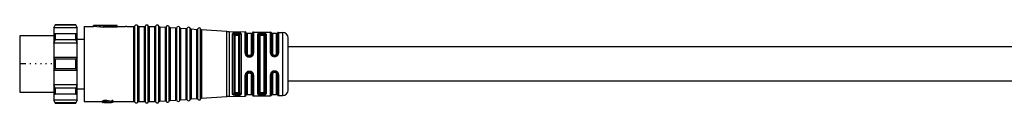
# Model space of a CAD drawing. Header units: millimetres. Extents: x -1015 to 3225, y 357 to 841.
# Tile 4 of 18: x -491 to -302, y 824 to 839. Entities that reach past the tile are written whole.
import ezdxf

# ---------------------------------------------------------------- set-up
doc = ezdxf.new("R2010")
doc.units = ezdxf.units.MM

# ---------------------------------------------------------------- blocks, each defined once
blk = doc.blocks.new('Drawing View1')
at = {"color": 7, "linetype": 'Continuous', "lineweight": 25}
for p, q in [((-44.5, 10.75), (-44.8, 10.25)), ((-44.8, 10.14), (-44.5, 10.69)), ((-44.8, 10.25), (-44.8, 10.14)), ((-40.3, 10.14), (-44.8, 10.14)), ((-44.8, 10.14), (-44.8, 9)), ((-40.6, 10.75), (-44.5, 10.75)), ((-44.5, 10.75), (-44.5, 10.69)), ((-40.6, 10.69), (-44.5, 10.69)), ((-40.3, 10.25), (-40.6, 10.75)), ((-40.6, 10.69), (-40.6, 10.75)), ((-40.6, 10.69), (-40.3, 10.14)), ((-40.3, 10.14), (-40.3, 10.25)), ((-40.3, 9), (-40.3, 10.14)), ((-39, 10.4), (-39, -3.9)), ((-39, 10.4), (-37.2, 10.4)), ((-32.7, 10.6), (-37.2, 10.6)), ((-35.2, 10.45), (-37.2, 10.6)), ((-37.2, 10.4), (-37.2, 10.6)), ((-35.2, 10.24), (-37.2, 10.4)), ((-32.7, 10.54), (-35.2, 10.54)), ((-35.2, 10.45), (-35.2, 10.54)), ((-35.2, 10.24), (-35.2, 10.45)), ((-35.2, 10.34), (-32.7, 10.34)), ((-32.7, 10.54), (-32.7, 10.6)), ((-32.7, 10.34), (-32.7, 10.54)), ((-32.7, 10.4), (-31.07, 10.4)), ((-30.84, 10.4), (-31.07, 10.4)), ((-30.84, 10.4), (-29.46, 10.4)), ((-29.46, -3.9), (-29.46, 10.4)), ((-29.27, -4.02), (-29.27, 10.52)), ((-28.73, -4.02), (-28.73, 10.52)), ((-28.54, 10.4), (-28.54, -3.9)), ((-28.54, 10.4), (-27.46, 10.4)), ((-27.46, -3.9), (-27.46, 10.4)), ((-27.27, -4.02), (-27.27, 10.52)), ((-26.73, -4.02), (-26.73, 10.52)), ((-26.54, 10.4), (-26.54, -3.9)), ((-26.54, 10.4), (-25.46, 10.4)), ((-25.46, -3.9), (-25.46, 10.4)), ((-25.27, -4.02), (-25.27, 10.52)), ((-24.72, -4), (-24.72, 10.5)), ((-24.54, 10.37), (-24.54, -3.87)), ((-24.54, 10.37), (-23.46, 10.29)), ((-23.46, -3.79), (-23.46, 10.29)), ((-23.27, -3.9), (-23.27, 10.4)), ((-22.72, -3.86), (-22.72, 10.36)), ((-22.54, 10.23), (-22.54, -3.72)), ((-22.54, 10.23), (-21.46, 10.15)), ((-21.46, -3.65), (-21.46, 10.15)), ((-21.27, -3.75), (-21.27, 10.25)), ((-20.72, -3.71), (-20.72, 10.22)), ((-20.54, 10.08), (-20.54, -3.58)), ((-20.54, 10.08), (-19.46, 10.01)), ((-19.46, -3.5), (-19.46, 10.01)), ((-19.27, -3.61), (-19.27, 10.11)), ((-18.72, -3.57), (-18.72, 10.07)), ((-18.54, 9.94), (-18.54, -3.44)), ((-18.54, 9.94), (-17.46, 9.86)), ((-17.46, -3.36), (-17.46, 9.86)), ((-17.27, -3.47), (-17.27, 9.97)), ((-16.72, -3.43), (-16.72, 9.93)), ((-16.54, 9.8), (-16.54, -3.3)), ((-11.72, 9.45), (-16.54, 9.8)), ((-11.72, -2.95), (-11.72, 9.45)), ((-11.28, 9.44), (-11.28, -2.93)), ((-11.28, 9.44), (-8.19, 9.38)), ((-44.8, 8.65), (-51.3, 8.65)), ((-51.3, 8.65), (-51.3, 3.25)), ((-44.5, 8.99), (-44.8, 9)), ((-44.8, 9), (-44.8, 7.24)), ((-40.3, 9), (-44.8, 9)), ((-44.8, 7.24), (-44.5, 7.86)), ((-44.5, 8.99), (-44.5, 8.55)), ((-40.6, 8.99), (-44.5, 8.99)), ((-44.5, 8.55), (-44.5, 7.86)), ((-40.6, 7.86), (-44.5, 7.86)), ((-40.3, 9), (-40.6, 8.99)), ((-40.6, 8.55), (-40.6, 8.99)), ((-40.6, 7.86), (-40.6, 8.55)), ((-40.6, 7.86), (-40.3, 7.24)), ((-40.3, 7.24), (-40.3, 9)), ((-40.3, 7.97), (-39, 7.97)), ((-10.6, -2.54), (-10.6, 9.04)), ((-10.4, 8.87), (-10.39, 8.9)), ((-10.4, 8.87), (-10.4, -2.37)), ((-10.2, 8.69), (-10.2, -2.19)), ((-9.9, 8.98), (-9.9, 9.05)), ((-9.7, 9.05), (-9.9, 9.05)), ((-9.9, 8.98), (-9.7, 8.98)), ((-9.9, 8.79), (-9.7, 8.79)), ((-9.7, 9.05), (-9.7, 8.98)), ((-9.4, -2.19), (-9.4, 8.69)), ((-9.2, -2.36), (-9.2, 8.86)), ((-9, 9.02), (-9.06, 9.12)), ((-9, 9.02), (-9, -2.52)), ((-8.19, 9.38), (-8.19, 9.38)), ((-8.19, 5.29), (-8.19, 9.38)), ((-8, 5.24), (-8, 9.22)), ((-7, 9.05), (-7.8, 9.05)), ((-7.8, 9.05), (-7.8, 5.18)), ((-7, 5.18), (-7, 9.05)), ((-6.81, 9.2), (-6.81, 5.23)), ((-6.61, 9.36), (-6.61, 5.29)), ((-6.61, 9.36), (-3.37, 9.31)), ((-5.78, -2.47), (-5.78, 8.97)), ((-5.59, 8.83), (-5.59, -2.33)), ((-5.4, 8.69), (-5.4, -2.19)), ((-4.9, 9.16), (-5.1, 9.17)), ((-4.9, 8.98), (-5.1, 8.98)), ((-5.1, 8.79), (-4.9, 8.79)), ((-4.6, -2.19), (-4.6, 8.69)), ((-4.41, -2.32), (-4.41, 8.82)), ((-4.22, 8.95), (-4.22, -2.45)), ((-3.37, 9.3), (-3.37, 9.31)), ((-3.37, 5.34), (-3.37, 9.3)), ((-3.19, 5.3), (-3.19, 9.18)), ((-2.2, 9.05), (-3, 9.05)), ((-3, 9.05), (-3, 5.25)), ((-2.2, 5.25), (-2.2, 9.05)), ((-2.02, 9.17), (-2.02, 5.29)), ((-1.83, 9.28), (-1.83, 5.33)), ((-1.83, 9.28), (-0.98, 9.27)), ((-0.98, 9.26), (-0.98, 9.27)), ((-0.98, -2.77), (-0.98, 9.26)), ((0, -1.77), (0, 8.27)), ((-40.3, 7.24), (-44.8, 7.24)), ((-44.8, 7.24), (-44.8, 4.5)), ((-40.3, 4.5), (-40.3, 7.24)), ((-44.8, 4.5), (-44.8, 3.25)), ((-44.5, 4.18), (-44.8, 4.5)), ((-40.3, 4.5), (-44.8, 4.5)), ((-44.5, 4.18), (-44.5, 3.25)), ((-40.6, 4.18), (-44.5, 4.18)), ((-40.3, 4.5), (-40.6, 4.18)), ((-40.6, 3.25), (-40.6, 4.18)), ((-40.3, 3.25), (-40.3, 4.5)), ((-7.92, 4.96), (-7.95, 5.03)), ((-7.92, 4.96), (-7.95, 5.03)), ((-7.9, 4.95), (-7.92, 4.96)), ((-7.9, 4.95), (-7.92, 4.96)), ((-7.86, 4.9), (-7.82, 4.87)), ((-7.3, 4.89), (-7.5, 4.89)), ((-7.5, 4.75), (-7.3, 4.75)), ((-6.98, 4.87), (-7.01, 4.84)), ((-7.01, 4.84), (-6.99, 4.84)), ((-6.91, 4.93), (-6.99, 4.84)), ((-2.7, 4.82), (-2.7, 4.96)), ((-2.7, 4.96), (-2.5, 4.96)), ((-2.7, 4.82), (-2.5, 4.82)), ((-2.7, 4.67), (-2.5, 4.67)), ((-2.5, 4.82), (-2.5, 4.96)), ((-51.3, 3.25), (-51.3, -2.15)), ((-50.15, 3.25), (-51.3, 3.25)), ((-49.15, 3.25), (-49.34, 3.25)), ((-48.15, 3.25), (-48.34, 3.25)), ((-47.15, 3.25), (-47.34, 3.25)), ((-46.15, 3.25), (-46.34, 3.25)), ((-45.15, 3.25), (-45.34, 3.25)), ((-44.8, 3.25), (-44.8, 2)), ((-44.8, 2), (-44.5, 2.32)), ((-40.3, 2), (-44.8, 2)), ((-44.8, 2), (-44.8, -0.74)), ((-44.5, 3.25), (-44.5, 2.32)), ((-40.6, 2.32), (-44.5, 2.32)), ((-40.6, 2.32), (-40.6, 3.25)), ((-40.6, 2.32), (-40.3, 2)), ((-40.3, 2), (-40.3, 3.25)), ((-40.3, -0.74), (-40.3, 2)), ((-2.5, 1.9), (-2.7, 1.9)), ((-8.19, -2.88), (-8.19, 1.13)), ((-8, -2.72), (-8, 1.19)), ((-7.95, 1.39), (-7.93, 1.45)), ((-7.91, 1.46), (-7.93, 1.45)), ((-7.8, 1.25), (-7.8, -2.55)), ((-7.3, 1.68), (-7.5, 1.68)), ((-7.5, 1.54), (-7.3, 1.54)), ((-6.96, 1.55), (-7, 1.57)), ((-7, -2.55), (-7, 1.25)), ((-6.96, 1.55), (-6.98, 1.56)), ((-6.98, 1.56), (-6.97, 1.56)), ((-6.97, 1.56), (-6.98, 1.56)), ((-6.97, 1.57), (-6.9, 1.48)), ((-6.81, 1.19), (-6.81, -2.7)), ((-6.61, 1.14), (-6.61, -2.86)), ((-3.37, -2.81), (-3.37, 1.23)), ((-3.19, -2.68), (-3.19, 1.27)), ((-3, 1.32), (-3, -2.55)), ((-2.5, 1.75), (-2.7, 1.75)), ((-2.7, 1.75), (-2.7, 1.61)), ((-2.5, 1.61), (-2.7, 1.61)), ((-2.5, 1.75), (-2.5, 1.61)), ((-2.2, -2.55), (-2.2, 1.32)), ((-2.02, 1.28), (-2.02, -2.66)), ((-1.83, 1.24), (-1.83, -2.78)), ((-40.3, -0.74), (-44.8, -0.74)), ((-44.5, -1.36), (-44.8, -0.74)), ((-44.8, -0.74), (-44.8, -2.5)), ((-40.6, -1.36), (-44.5, -1.36)), ((-44.5, -1.36), (-44.5, -2.05)), ((-40.3, -0.74), (-40.6, -1.36)), ((-40.6, -2.05), (-40.6, -1.36)), ((-40.3, -2.5), (-40.3, -0.74)), ((-40.3, -1.48), (-39, -1.48)), ((-51.3, -2.15), (-44.8, -2.15)), ((-44.8, -2.5), (-44.5, -2.49)), ((-40.3, -2.5), (-44.8, -2.5)), ((-44.8, -2.5), (-44.8, -3.64)), ((-40.3, -3.64), (-44.8, -3.64)), ((-44.5, -4.19), (-44.8, -3.64)), ((-44.8, -3.64), (-44.8, -3.75)), ((-44.8, -3.75), (-44.5, -4.25)), ((-44.5, -2.05), (-44.5, -2.49)), ((-40.6, -2.49), (-44.5, -2.49)), ((-40.6, -2.49), (-40.6, -2.05)), ((-40.6, -2.49), (-40.3, -2.5)), ((-40.3, -3.64), (-40.6, -4.19)), ((-40.6, -4.25), (-40.3, -3.75)), ((-40.3, -3.64), (-40.3, -2.5)), ((-40.3, -3.75), (-40.3, -3.64)), ((-35.2, -3.74), (-35.2, -3.94)), ((-34.95, -3.73), (-35.03, -3.73)), ((-35.03, -3.73), (-35.03, -3.93)), ((-34.95, -3.73), (-34.95, -3.93)), ((-34.78, -3.74), (-34.78, -3.94)), ((-33.71, -3.89), (-34.65, -3.75)), ((-34.65, -3.75), (-34.65, -3.96)), ((-33.5, -3.73), (-33.71, -3.73)), ((-33.71, -3.73), (-33.71, -3.93)), ((-33.5, -3.73), (-33.5, -3.93)), ((-22.54, -3.73), (-21.46, -3.65)), ((-22.54, -3.72), (-22.54, -3.73)), ((-21.46, -3.65), (-21.46, -3.65)), ((-20.72, -3.72), (-20.72, -3.71)), ((-20.54, -3.58), (-19.46, -3.51)), ((-20.54, -3.58), (-20.54, -3.58)), ((-19.46, -3.51), (-19.46, -3.5)), ((-18.72, -3.57), (-18.72, -3.57)), ((-18.54, -3.44), (-17.46, -3.36)), ((-18.54, -3.44), (-18.54, -3.44)), ((-17.46, -3.36), (-17.46, -3.36)), ((-16.72, -3.43), (-16.72, -3.43)), ((-16.54, -3.3), (-11.72, -2.95)), ((-16.54, -3.3), (-16.54, -3.3)), ((-11.72, -2.95), (-11.72, -2.95)), ((-11.28, -2.94), (-8.19, -2.88)), ((-11.28, -2.93), (-11.28, -2.94)), ((-10.6, -2.54), (-10.58, -2.59)), ((-10.39, -2.4), (-10.4, -2.37)), ((-9.7, -2.29), (-9.9, -2.29)), ((-9.9, -2.55), (-9.9, -2.48)), ((-9.7, -2.48), (-9.9, -2.48)), ((-9.9, -2.55), (-9.7, -2.55)), ((-9.7, -2.48), (-9.7, -2.55)), ((-9.06, -2.62), (-9, -2.52)), ((-7.8, -2.55), (-7, -2.55)), ((-6.61, -2.86), (-3.37, -2.81)), ((-6.61, -2.86), (-6.61, -2.86)), ((-4.9, -2.29), (-5.1, -2.29)), ((-5.1, -2.48), (-4.9, -2.48)), ((-5.1, -2.67), (-4.9, -2.66)), ((-3, -2.55), (-2.2, -2.55)), ((-2.02, -2.66), (-2.02, -2.67)), ((-1.83, -2.78), (-0.98, -2.77)), ((-1.83, -2.78), (-1.83, -2.78)), ((-40.6, -4.19), (-44.5, -4.19)), ((-44.5, -4.19), (-44.5, -4.25)), ((-44.5, -4.25), (-40.6, -4.25)), ((-40.6, -4.25), (-40.6, -4.19)), ((-39, -3.9), (-35.5, -3.9)), ((-35.5, -3.84), (-35.5, -4.04)), ((-35.5, -4.04), (-35.5, -4.06)), ((-35.5, -4.06), (-35.5, -4.1)), ((-35.5, -4.1), (-35.32, -4.1)), ((-35.46, -3.8), (-35.46, -4)), ((-35.37, -3.77), (-35.37, -3.97)), ((-35.29, -4.06), (-35.29, -4.04)), ((-35.24, -4.02), (-35.24, -4.08)), ((-35.16, -4), (-35.16, -4.09)), ((-35.03, -3.93), (-34.95, -3.93)), ((-34.95, -3.98), (-35.03, -3.98)), ((-35.03, -3.98), (-35.03, -4.09)), ((-35.03, -4.1), (-35.03, -4.09)), ((-35.03, -4.1), (-33.76, -4.1)), ((-33.71, -4.1), (-34.78, -4)), ((-33.71, -4.09), (-34.65, -3.96)), ((-33.71, -3.93), (-33.5, -3.93)), ((-33.71, -3.93), (-33.71, -4.09)), ((-33.5, -4.1), (-33.71, -4.1)), ((-33.5, -3.9), (-29.46, -3.9)), ((-33.5, -4.1), (-33.5, -3.93)), ((-29.46, -3.9), (-29.46, -3.9)), ((-28.73, -4.02), (-28.73, -4.02)), ((-28.54, -3.9), (-28.54, -3.9)), ((-28.54, -3.9), (-27.46, -3.9)), ((-27.46, -3.9), (-27.46, -3.9)), ((-26.73, -4.02), (-26.73, -4.02)), ((-26.54, -3.9), (-26.54, -3.9)), ((-26.54, -3.9), (-25.46, -3.9)), ((-25.46, -3.9), (-25.46, -3.9)), ((-24.72, -4), (-24.72, -4)), ((-24.54, -3.87), (-23.46, -3.79)), ((-24.54, -3.87), (-24.54, -3.87)), ((-23.46, -3.79), (-23.46, -3.79)), ((-22.72, -3.86), (-22.72, -3.86))]:
    blk.add_line(p, q, dxfattribs=at)
at = {"color": 7, "linetype": 'Continuous', "lineweight": 25, "flags": 128}
for points in [[(-9.7, 9.24), (-9.81, 9.25), (-9.9, 9.25)], [(-9.7, 9.05), (-9.7, 9.08), (-9.7, 9.11), (-9.7, 9.15), (-9.7, 9.17), (-9.7, 9.2), (-9.7, 9.22), (-9.7, 9.23), (-9.7, 9.24)], [(-7.5, 4.59), (-7.38, 4.59), (-7.3, 4.59)], [(-7.3, 1.83), (-7.41, 1.83), (-7.5, 1.83)], [(-9.9, -2.75), (-9.78, -2.75), (-9.7, -2.74)]]:
    blk.add_lwpolyline(points, dxfattribs=at)
at = {"color": 7, "linetype": 'Continuous', "lineweight": 25}
for centre, radius, start, end in [((-29.46, 10.6), 0.2, 270, 336.4218), ((-29, 10.4), 0.3, 90, 156.4218), ((-29, 10.4), 0.3, 23.5782, 90), ((-28.54, 10.6), 0.2, 203.5782, 270), ((-27.46, 10.6), 0.2, 270, 336.4218), ((-27, 10.4), 0.3, 90, 156.4218), ((-27, 10.4), 0.3, 23.5782, 90), ((-26.54, 10.6), 0.2, 203.5782, 270), ((-25.46, 10.6), 0.2, 270, 336.4218), ((-25, 10.4), 0.3, 90, 156.4218), ((-25, 10.4), 0.3, 19.5063, 90), ((-24.53, 10.57), 0.2, 199.5063, 265.9282), ((-23.44, 10.49), 0.2, 265.9282, 270), ((-23.44, 10.49), 0.2, 270, 332.35), ((-23, 10.26), 0.3, 90, 152.35), ((-23, 10.26), 0.3, 19.5063, 90), ((-22.53, 10.42), 0.2, 199.5063, 265.9282), ((-21.44, 10.35), 0.2, 265.9282, 270), ((-21.44, 10.35), 0.2, 270, 332.35), ((-21, 10.12), 0.3, 90, 152.35), ((-21, 10.12), 0.3, 19.5063, 90), ((-20.53, 10.28), 0.2, 199.5063, 265.9282), ((-19.44, 10.2), 0.2, 265.9282, 270), ((-19.44, 10.2), 0.2, 270, 332.35), ((-19, 9.97), 0.3, 90, 152.35), ((-19, 9.97), 0.3, 19.5063, 90), ((-18.53, 10.14), 0.2, 199.5063, 265.9282), ((-17.44, 10.06), 0.2, 265.9282, 270), ((-17.44, 10.06), 0.2, 270, 332.35), ((-17, 9.83), 0.3, 90, 152.35), ((-17, 9.83), 0.3, 19.5063, 90), ((-16.53, 10), 0.2, 199.5063, 265.9282), ((-11.15, 17.43), 8, 265.9282, 269.0586), ((-8.19, 9.18), 0.2, 9.4055, 89.0586), ((-7.8, 9.25), 0.2, 189.4055, 270), ((-7, 9.25), 0.2, 270, 346.7915), ((-6.61, 9.16), 0.2, 89.0586, 166.7915), ((-3.37, 9.11), 0.2, 21.1924, 89.0586), ((-3, 9.25), 0.2, 201.1924, 270), ((-2.2, 9.25), 0.2, 270, 334.8768), ((-1.84, 9.08), 0.2, 89.0586, 154.8768), ((-1, 8.27), 1, 0, 89.0586), ((-1, -1.77), 1, 270.9414, 0), ((-22.53, -3.92), 0.2, 94.0718, 160.4937), ((-21.44, -3.85), 0.2, 90, 94.0718), ((-21.44, -3.85), 0.2, 27.65, 90), ((-21, -3.62), 0.3, 207.65, 270), ((-21, -3.62), 0.3, 270, 340.4937), ((-20.53, -3.78), 0.2, 94.0718, 160.4937), ((-19.44, -3.7), 0.2, 90, 94.0718), ((-19.44, -3.7), 0.2, 27.65, 90), ((-19, -3.47), 0.3, 207.65, 270), ((-19, -3.47), 0.3, 270, 340.4937), ((-18.53, -3.64), 0.2, 94.0718, 160.4937), ((-17.44, -3.56), 0.2, 90, 94.0718), ((-17.44, -3.56), 0.2, 27.65, 90), ((-17, -3.33), 0.3, 207.65, 270), ((-17, -3.33), 0.3, 270, 340.4937), ((-16.53, -3.5), 0.2, 94.0718, 160.4937), ((-11.15, -10.93), 8, 90.9414, 94.0718), ((-8.19, -2.68), 0.2, 270.9414, 350.5945), ((-7.8, -2.75), 0.2, 90, 170.5945), ((-7, -2.75), 0.2, 13.2085, 90), ((-6.61, -2.66), 0.2, 193.2085, 270.9414), ((-3.37, -2.61), 0.2, 270.9414, 338.8076), ((-3, -2.75), 0.2, 90, 158.8076), ((-2.2, -2.75), 0.2, 25.1232, 90), ((-1.84, -2.58), 0.2, 205.1232, 270.9414), ((-29.46, -4.1), 0.2, 23.5782, 90), ((-29, -3.9), 0.3, 203.5782, 270), ((-29, -3.9), 0.3, 270, 336.4218), ((-28.54, -4.1), 0.2, 90, 156.4218), ((-27.46, -4.1), 0.2, 23.5782, 90), ((-27, -3.9), 0.3, 203.5782, 270), ((-27, -3.9), 0.3, 270, 336.4218), ((-26.54, -4.1), 0.2, 90, 156.4218), ((-25.46, -4.1), 0.2, 23.5782, 90), ((-25, -3.9), 0.3, 203.5782, 270), ((-25, -3.9), 0.3, 270, 340.4937), ((-24.53, -4.07), 0.2, 94.0718, 160.4937), ((-23.44, -3.99), 0.2, 90, 94.0718), ((-23.44, -3.99), 0.2, 27.65, 90), ((-23, -3.76), 0.3, 207.65, 270), ((-23, -3.76), 0.3, 270, 340.4937)]:
    blk.add_arc(centre, radius, start, end, dxfattribs=at)
for points, knots in [([(-10.58, 9.09), (-10.59, 9.08), (-10.59, 9.07), (-10.6, 9.05), (-10.6, 9.04)], [0, 0, 0, 0, 0.559911, 1, 1, 1, 1]), ([(-9.9, 9.25), (-9.98, 9.25), (-10.14, 9.25), (-10.35, 9.22), (-10.51, 9.17), (-10.56, 9.12), (-10.58, 9.09)], [0, 0, 0, 0, 0.240986, 0.480354, 0.730325, 1, 1, 1, 1]), ([(-10.39, 8.9), (-10.39, 8.93), (-10.4, 8.97), (-10.45, 9.03), (-10.51, 9.08), (-10.56, 9.09), (-10.58, 9.09)], [0, 0, 0, 0, 0.241113, 0.499995, 0.75888, 1, 1, 1, 1]), ([(-10.39, 8.9), (-10.37, 8.93), (-10.34, 8.97), (-10.23, 9.02), (-10.08, 9.05), (-9.96, 9.05), (-9.9, 9.05)], [0, 0, 0, 0, 0.260203, 0.503108, 0.750294, 1, 1, 1, 1]), ([(-10.39, 8.9), (-10.37, 8.91), (-10.34, 8.94), (-10.22, 8.96), (-10.07, 8.98), (-9.96, 8.98), (-9.9, 8.98)], [0, 0, 0, 0, 0.259674, 0.505877, 0.754727, 1, 1, 1, 1]), ([(-10.2, 8.69), (-10.19, 8.71), (-10.18, 8.74), (-10.1, 8.77), (-10, 8.79), (-9.93, 8.79), (-9.9, 8.79)], [0, 0, 0, 0, 0.286333, 0.566645, 0.783294, 1, 1, 1, 1]), ([(-9.06, 9.12), (-9.1, 9.14), (-9.17, 9.18), (-9.34, 9.22), (-9.52, 9.24), (-9.64, 9.24), (-9.7, 9.24)], [0, 0, 0, 0, 0.293182, 0.56768, 0.777815, 1, 1, 1, 1]), ([(-9.7, 9.05), (-9.65, 9.05), (-9.54, 9.04), (-9.36, 9), (-9.29, 8.95), (-9.24, 8.92)], [0, 0, 0, 0, 0.279386, 0.559393, 1, 1, 1, 1]), ([(-9.7, 8.98), (-9.65, 8.98), (-9.56, 8.98), (-9.43, 8.97), (-9.32, 8.95), (-9.27, 8.93), (-9.24, 8.92)], [0, 0, 0, 0, 0.239323, 0.485388, 0.738771, 1, 1, 1, 1]), ([(-9.7, 8.79), (-9.66, 8.79), (-9.57, 8.79), (-9.47, 8.76), (-9.41, 8.73), (-9.4, 8.71), (-9.4, 8.69)], [0, 0, 0, 0, 0.275977, 0.551671, 0.772108, 1, 1, 1, 1]), ([(-9.24, 8.92), (-9.24, 8.95), (-9.23, 8.99), (-9.18, 9.06), (-9.12, 9.1), (-9.08, 9.11), (-9.06, 9.12)], [0, 0, 0, 0, 0.2414524, 0.5000019, 0.7585503, 1, 1, 1, 1]), ([(-9.24, 8.92), (-9.23, 8.91), (-9.21, 8.89), (-9.2, 8.87), (-9.2, 8.86)], [0, 0, 0, 0, 0.499399, 1, 1, 1, 1]), ([(-5.1, 9.17), (-5.19, 9.16), (-5.4, 9.16), (-5.62, 9.12), (-5.76, 9.05), (-5.77, 9), (-5.78, 8.97)], [0, 0, 0, 0, 0.267094, 0.544672, 0.771233, 1, 1, 1, 1]), ([(-5.59, 8.83), (-5.59, 8.85), (-5.57, 8.9), (-5.46, 8.94), (-5.32, 8.97), (-5.2, 8.98), (-5.13, 8.98), (-5.1, 8.98)], [0, 0, 0, 0, 0.251331, 0.501166, 0.750173, 0.875215, 1, 1, 1, 1]), ([(-5.4, 8.69), (-5.39, 8.71), (-5.38, 8.74), (-5.3, 8.77), (-5.2, 8.79), (-5.13, 8.79), (-5.1, 8.79)], [0, 0, 0, 0, 0.286333, 0.566645, 0.783294, 1, 1, 1, 1]), ([(-5.1, 9.16), (-5.1, 9.16), (-5.1, 9.14), (-5.1, 9.1), (-5.1, 9.04), (-5.1, 9), (-5.1, 8.98)], [0, 0, 0, 0, 0.251426, 0.499997, 0.748572, 1, 1, 1, 1]), ([(-4.22, 8.95), (-4.23, 8.98), (-4.25, 9.04), (-4.4, 9.11), (-4.6, 9.14), (-4.77, 9.16), (-4.85, 9.16), (-4.9, 9.16)], [0, 0, 0, 0, 0.251806, 0.512867, 0.757708, 0.878904, 1, 1, 1, 1]), ([(-4.9, 9.16), (-4.9, 9.16), (-4.9, 9.14), (-4.9, 9.1), (-4.9, 9.04), (-4.9, 9), (-4.9, 8.98)], [0, 0, 0, 0, 0.243207, 0.499872, 0.756606, 1, 1, 1, 1]), ([(-4.9, 8.98), (-4.87, 8.97), (-4.8, 8.97), (-4.68, 8.96), (-4.54, 8.94), (-4.43, 8.89), (-4.42, 8.84), (-4.41, 8.82)], [0, 0, 0, 0, 0.124681, 0.249706, 0.498756, 0.748856, 1, 1, 1, 1]), ([(-4.9, 8.79), (-4.86, 8.79), (-4.77, 8.79), (-4.67, 8.76), (-4.61, 8.73), (-4.6, 8.71), (-4.6, 8.69)], [0, 0, 0, 0, 0.275977, 0.551671, 0.772108, 1, 1, 1, 1]), ([(155.2, 6.5), (153.54, 6.5), (150.1, 6.5), (144.72, 6.5), (139.11, 6.5), (133.39, 6.5), (127.58, 6.5), (121.67, 6.5), (114.92, 6.5), (107.58, 6.5), (99.97, 6.5), (92.91, 6.5), (84.91, 6.5), (75.6, 6.5), (64.91, 6.5), (54.14, 6.5), (45.39, 6.5), (38.68, 6.5), (34.11, 6.5), (29.7, 6.5), (25.66, 6.5), (21.6, 6.5), (17.23, 6.5), (12.07, 6.5), (6.23, 6.5), (2.14, 6.5), (0, 6.5)], [0, 0, 0, 0, 0.032613, 0.067841, 0.104341, 0.141053, 0.178269, 0.216419, 0.255129, 0.308428, 0.358055, 0.402177, 0.444756, 0.51266, 0.582033, 0.651426, 0.720806, 0.751317, 0.780971, 0.809117, 0.836545, 0.859112, 0.887426, 0.920923, 0.95881, 1, 1, 1, 1]), ([(-8.19, 5.29), (-8.19, 5.22), (-8.17, 5.08), (-8.1, 4.95), (-8.06, 4.89)], [0, 0, 0, 0, 0.493619, 1, 1, 1, 1]), ([(-7.92, 4.96), (-7.93, 4.96), (-7.95, 4.95), (-8.01, 4.93), (-8.04, 4.9), (-8.06, 4.89)], [0, 0, 0, 0, 0.340194, 0.680391, 1, 1, 1, 1]), ([(-8.06, 4.89), (-8.03, 4.85), (-7.96, 4.76), (-7.82, 4.67), (-7.66, 4.61), (-7.55, 4.6), (-7.5, 4.59)], [0, 0, 0, 0, 0.256096, 0.509575, 0.755037, 1, 1, 1, 1]), ([(-7.9, 4.95), (-7.93, 5), (-7.98, 5.09), (-7.99, 5.19), (-8, 5.24)], [0, 0, 0, 0, 0.499413, 1, 1, 1, 1]), ([(-7.5, 4.75), (-7.54, 4.75), (-7.62, 4.76), (-7.73, 4.8), (-7.83, 4.87), (-7.88, 4.93), (-7.9, 4.95)], [0, 0, 0, 0, 0.252641, 0.502481, 0.751075, 1, 1, 1, 1]), ([(-7.5, 4.89), (-7.54, 4.9), (-7.63, 4.91), (-7.73, 4.99), (-7.79, 5.08), (-7.8, 5.15), (-7.8, 5.18)], [0, 0, 0, 0, 0.276915, 0.553061, 0.773142, 1, 1, 1, 1]), ([(-7.71, 4.8), (-7.68, 4.79), (-7.61, 4.76), (-7.53, 4.76), (-7.5, 4.76)], [0, 0, 0, 0, 0.482689, 1, 1, 1, 1]), ([(-7, 5.18), (-7.01, 5.14), (-7.02, 5.06), (-7.1, 4.96), (-7.2, 4.9), (-7.27, 4.9), (-7.3, 4.89)], [0, 0, 0, 0, 0.285261, 0.56524, 0.782325, 1, 1, 1, 1]), ([(-7.3, 4.76), (-7.27, 4.76), (-7.21, 4.76), (-7.12, 4.78), (-7.05, 4.81), (-7.02, 4.84), (-7.01, 4.85)], [0, 0, 0, 0, 0.298295, 0.601169, 0.907165, 1, 1, 1, 1]), ([(-7.01, 4.84), (-7.05, 4.82), (-7.14, 4.76), (-7.25, 4.75), (-7.3, 4.75)], [0, 0, 0, 0, 0.5005202, 1, 1, 1, 1]), ([(-7.3, 4.59), (-7.22, 4.6), (-7.07, 4.61), (-6.95, 4.69), (-6.89, 4.73)], [0, 0, 0, 0, 0.494912, 1, 1, 1, 1]), ([(-6.99, 4.84), (-6.98, 4.84), (-6.97, 4.82), (-6.93, 4.78), (-6.9, 4.75), (-6.89, 4.73)], [0, 0, 0, 0, 0.340043, 0.680083, 1, 1, 1, 1]), ([(-6.81, 5.23), (-6.81, 5.2), (-6.81, 5.12), (-6.85, 5.02), (-6.91, 4.93), (-6.96, 4.89), (-6.98, 4.87)], [0, 0, 0, 0, 0.276439, 0.551893, 0.826458, 1, 1, 1, 1]), ([(-6.89, 4.73), (-6.85, 4.77), (-6.77, 4.83), (-6.68, 4.97), (-6.62, 5.12), (-6.61, 5.23), (-6.61, 5.29)], [0, 0, 0, 0, 0.239026, 0.480872, 0.740027, 1, 1, 1, 1]), ([(-3.37, 5.34), (-3.36, 5.26), (-3.35, 5.13), (-3.26, 4.97), (-3.17, 4.86), (-3.06, 4.78), (-2.91, 4.69), (-2.78, 4.68), (-2.7, 4.67)], [0, 0, 0, 0, 0.250831, 0.3796, 0.511972, 0.643916, 0.77138, 1, 1, 1, 1]), ([(-2.7, 4.82), (-2.73, 4.83), (-2.8, 4.83), (-2.92, 4.87), (-3.05, 4.96), (-3.17, 5.11), (-3.18, 5.24), (-3.19, 5.3)], [0, 0, 0, 0, 0.124996, 0.24988, 0.498893, 0.748923, 1, 1, 1, 1]), ([(-3, 5.25), (-3, 5.21), (-2.99, 5.14), (-2.92, 5.04), (-2.82, 4.98), (-2.74, 4.97), (-2.7, 4.96)], [0, 0, 0, 0, 0.25281, 0.507519, 0.757887, 1, 1, 1, 1]), ([(-2.7, 4.82), (-2.7, 4.82), (-2.7, 4.81), (-2.7, 4.78), (-2.7, 4.73), (-2.7, 4.69), (-2.7, 4.67)], [0, 0, 0, 0, 0.251175, 0.5, 0.748825, 1, 1, 1, 1]), ([(-2.5, 4.67), (-2.4, 4.69), (-2.21, 4.71), (-1.99, 4.89), (-1.86, 5.1), (-1.84, 5.26), (-1.83, 5.33)], [0, 0, 0, 0, 0.267981, 0.546138, 0.772629, 1, 1, 1, 1]), ([(-2.02, 5.29), (-2.03, 5.23), (-2.04, 5.11), (-2.15, 4.96), (-2.31, 4.85), (-2.44, 4.83), (-2.5, 4.82)], [0, 0, 0, 0, 0.251896, 0.502235, 0.751514, 1, 1, 1, 1]), ([(-2.5, 4.96), (-2.46, 4.97), (-2.38, 4.98), (-2.28, 5.04), (-2.21, 5.14), (-2.2, 5.21), (-2.2, 5.25)], [0, 0, 0, 0, 0.243752, 0.493162, 0.746575, 1, 1, 1, 1]), ([(-2.5, 4.82), (-2.5, 4.82), (-2.5, 4.81), (-2.5, 4.78), (-2.5, 4.73), (-2.5, 4.69), (-2.5, 4.67)], [0, 0, 0, 0, 0.244355, 0.500002, 0.755649, 1, 1, 1, 1]), ([(-2.7, 1.9), (-2.78, 1.89), (-2.91, 1.88), (-3.07, 1.79), (-3.21, 1.68), (-3.34, 1.49), (-3.36, 1.32), (-3.37, 1.23)], [0, 0, 0, 0, 0.239085, 0.362958, 0.487455, 0.74218, 1, 1, 1, 1]), ([(-2.7, 1.75), (-2.7, 1.75), (-2.7, 1.76), (-2.7, 1.8), (-2.7, 1.84), (-2.7, 1.88), (-2.7, 1.9)], [0, 0, 0, 0, 0.244222, 0.499941, 0.755691, 1, 1, 1, 1]), ([(-1.83, 1.24), (-1.84, 1.32), (-1.86, 1.45), (-1.94, 1.61), (-2.03, 1.71), (-2.13, 1.8), (-2.29, 1.88), (-2.41, 1.89), (-2.5, 1.9)], [0, 0, 0, 0, 0.247774, 0.377676, 0.510624, 0.642416, 0.769734, 1, 1, 1, 1]), ([(-2.5, 1.75), (-2.5, 1.75), (-2.5, 1.76), (-2.5, 1.8), (-2.5, 1.84), (-2.5, 1.88), (-2.5, 1.9)], [0, 0, 0, 0, 0.251195, 0.500058, 0.748854, 1, 1, 1, 1]), ([(-8.08, 1.51), (-8.11, 1.45), (-8.18, 1.33), (-8.19, 1.2), (-8.19, 1.13)], [0, 0, 0, 0, 0.485244, 1, 1, 1, 1]), ([(-7.5, 1.83), (-7.55, 1.83), (-7.67, 1.82), (-7.83, 1.75), (-7.97, 1.65), (-8.04, 1.56), (-8.08, 1.51)], [0, 0, 0, 0, 0.244679, 0.489815, 0.743445, 1, 1, 1, 1]), ([(-7.93, 1.45), (-7.94, 1.45), (-7.97, 1.46), (-8.02, 1.48), (-8.06, 1.5), (-8.08, 1.51)], [0, 0, 0, 0, 0.340191, 0.680378, 1, 1, 1, 1]), ([(-8, 1.19), (-7.99, 1.24), (-7.99, 1.33), (-7.94, 1.42), (-7.91, 1.46)], [0, 0, 0, 0, 0.50107, 1, 1, 1, 1]), ([(-7.91, 1.46), (-7.89, 1.49), (-7.84, 1.55), (-7.74, 1.62), (-7.62, 1.67), (-7.54, 1.68), (-7.5, 1.68)], [0, 0, 0, 0, 0.250656, 0.499639, 0.748804, 1, 1, 1, 1]), ([(-7.8, 1.25), (-7.79, 1.29), (-7.78, 1.37), (-7.7, 1.47), (-7.6, 1.53), (-7.53, 1.53), (-7.5, 1.54)], [0, 0, 0, 0, 0.286333, 0.566645, 0.783294, 1, 1, 1, 1]), ([(-7.5, 1.67), (-7.53, 1.67), (-7.6, 1.67), (-7.67, 1.64), (-7.7, 1.63)], [0, 0, 0, 0, 0.55053, 1, 1, 1, 1]), ([(-6.85, 1.67), (-6.92, 1.71), (-7.05, 1.81), (-7.22, 1.82), (-7.3, 1.83)], [0, 0, 0, 0, 0.506474, 1, 1, 1, 1]), ([(-7.3, 1.68), (-7.24, 1.67), (-7.12, 1.66), (-7.03, 1.6), (-6.98, 1.56)], [0, 0, 0, 0, 0.498405, 1, 1, 1, 1]), ([(-7, 1.57), (-7.01, 1.58), (-7.04, 1.61), (-7.11, 1.64), (-7.21, 1.67), (-7.27, 1.67), (-7.3, 1.67)], [0, 0, 0, 0, 0.111895, 0.411443, 0.707998, 1, 1, 1, 1]), ([(-7.3, 1.54), (-7.26, 1.53), (-7.17, 1.52), (-7.07, 1.44), (-7.01, 1.35), (-7, 1.28), (-7, 1.25)], [0, 0, 0, 0, 0.275977, 0.551671, 0.772108, 1, 1, 1, 1]), ([(-6.97, 1.56), (-6.96, 1.57), (-6.94, 1.58), (-6.9, 1.62), (-6.87, 1.65), (-6.85, 1.67)], [0, 0, 0, 0, 0.3400112, 0.6800252, 1, 1, 1, 1]), ([(-6.96, 1.54), (-6.94, 1.53), (-6.9, 1.48), (-6.85, 1.4), (-6.81, 1.3), (-6.81, 1.23), (-6.81, 1.19)], [0, 0, 0, 0, 0.1994281, 0.4657504, 0.7326004, 1, 1, 1, 1]), ([(-6.61, 1.14), (-6.61, 1.19), (-6.62, 1.29), (-6.67, 1.43), (-6.74, 1.56), (-6.82, 1.63), (-6.85, 1.67)], [0, 0, 0, 0, 0.245982, 0.506182, 0.763262, 1, 1, 1, 1]), ([(-3.19, 1.27), (-3.18, 1.34), (-3.17, 1.46), (-3.05, 1.62), (-2.92, 1.7), (-2.8, 1.74), (-2.73, 1.75), (-2.7, 1.75)], [0, 0, 0, 0, 0.251106, 0.500918, 0.749973, 0.874947, 1, 1, 1, 1]), ([(-2.7, 1.61), (-2.74, 1.6), (-2.82, 1.59), (-2.92, 1.53), (-2.99, 1.43), (-3, 1.35), (-3, 1.32)], [0, 0, 0, 0, 0.244541, 0.494439, 0.747625, 1, 1, 1, 1]), ([(-2.5, 1.75), (-2.44, 1.74), (-2.31, 1.73), (-2.15, 1.62), (-2.04, 1.46), (-2.03, 1.34), (-2.02, 1.28)], [0, 0, 0, 0, 0.2487188, 0.4980884, 0.748561, 1, 1, 1, 1]), ([(-2.2, 1.32), (-2.2, 1.35), (-2.21, 1.43), (-2.28, 1.53), (-2.38, 1.59), (-2.46, 1.6), (-2.5, 1.61)], [0, 0, 0, 0, 0.25191, 0.506201, 0.756885, 1, 1, 1, 1]), ([(0, 0), (2.83, 0), (8.41, 0), (16.53, 0), (24.12, 0), (30.98, 0), (36.94, 0), (42.09, 0), (46.75, 0), (51.28, 0), (59.95, 0), (72.9, 0), (86.94, 0), (97.84, 0), (105.19, 0), (112.03, 0), (118.76, 0), (126.37, 0), (134.95, 0), (142.65, 0), (148.58, 0), (151.99, 0), (154.15, 0), (154.95, 0), (155.2, 0)], [0, 0, 0, 0, 0.054689, 0.1075, 0.156755, 0.201221, 0.240028, 0.272056, 0.300775, 0.329988, 0.359655, 0.468452, 0.580195, 0.631141, 0.679046, 0.722128, 0.763118, 0.808952, 0.868815, 0.928671, 0.957611, 0.98395, 0.99509, 1, 1, 1, 1]), ([(-35.37, -3.77), (-35.34, -3.76), (-35.28, -3.75), (-35.23, -3.74), (-35.2, -3.74)], [0, 0, 0, 0, 0.559999, 1, 1, 1, 1]), ([(-35.03, -3.73), (-35.06, -3.73), (-35.12, -3.73), (-35.18, -3.73), (-35.2, -3.74)], [0, 0, 0, 0, 0.56, 1, 1, 1, 1]), ([(-34.78, -3.74), (-34.81, -3.73), (-34.87, -3.73), (-34.92, -3.73), (-34.95, -3.73)], [0, 0, 0, 0, 0.56, 1, 1, 1, 1]), ([(-34.65, -3.75), (-34.67, -3.75), (-34.72, -3.74), (-34.76, -3.74), (-34.78, -3.74)], [0, 0, 0, 0, 0.5599998, 1, 1, 1, 1]), ([(-10.39, -2.4), (-10.39, -2.43), (-10.4, -2.47), (-10.45, -2.53), (-10.51, -2.58), (-10.56, -2.59), (-10.58, -2.59)], [0, 0, 0, 0, 0.241118, 0.500002, 0.758885, 1, 1, 1, 1]), ([(-9.9, -2.75), (-9.98, -2.75), (-10.14, -2.75), (-10.35, -2.72), (-10.51, -2.67), (-10.56, -2.62), (-10.58, -2.59)], [0, 0, 0, 0, 0.239621, 0.485413, 0.736282, 1, 1, 1, 1]), ([(-9.9, -2.48), (-9.96, -2.48), (-10.07, -2.48), (-10.22, -2.46), (-10.34, -2.44), (-10.37, -2.41), (-10.39, -2.4)], [0, 0, 0, 0, 0.2461749, 0.4947133, 0.7402225, 1, 1, 1, 1]), ([(-9.9, -2.55), (-9.96, -2.55), (-10.08, -2.55), (-10.23, -2.52), (-10.34, -2.47), (-10.37, -2.43), (-10.39, -2.4)], [0, 0, 0, 0, 0.249725, 0.496887, 0.739826, 1, 1, 1, 1]), ([(-9.9, -2.29), (-9.94, -2.29), (-10.03, -2.29), (-10.13, -2.26), (-10.19, -2.23), (-10.2, -2.21), (-10.2, -2.19)], [0, 0, 0, 0, 0.275977, 0.551671, 0.772108, 1, 1, 1, 1]), ([(-9.4, -2.19), (-9.41, -2.21), (-9.42, -2.24), (-9.5, -2.27), (-9.6, -2.29), (-9.67, -2.29), (-9.7, -2.29)], [0, 0, 0, 0, 0.2863334, 0.5666446, 0.7832944, 1, 1, 1, 1]), ([(-9.24, -2.42), (-9.27, -2.43), (-9.32, -2.45), (-9.43, -2.47), (-9.56, -2.48), (-9.65, -2.48), (-9.7, -2.48)], [0, 0, 0, 0, 0.261383, 0.514816, 0.760828, 1, 1, 1, 1]), ([(-9.24, -2.42), (-9.27, -2.44), (-9.31, -2.48), (-9.42, -2.52), (-9.56, -2.54), (-9.65, -2.55), (-9.7, -2.55)], [0, 0, 0, 0, 0.257979, 0.509232, 0.755839, 1, 1, 1, 1]), ([(-9.7, -2.74), (-9.63, -2.74), (-9.5, -2.74), (-9.31, -2.71), (-9.16, -2.67), (-9.09, -2.63), (-9.06, -2.62)], [0, 0, 0, 0, 0.24118, 0.484217, 0.736021, 1, 1, 1, 1]), ([(-9.2, -2.36), (-9.2, -2.37), (-9.21, -2.39), (-9.23, -2.41), (-9.24, -2.42)], [0, 0, 0, 0, 0.5009524, 1, 1, 1, 1]), ([(-9.24, -2.42), (-9.24, -2.45), (-9.23, -2.49), (-9.18, -2.56), (-9.12, -2.6), (-9.08, -2.61), (-9.06, -2.62)], [0, 0, 0, 0, 0.241453, 0.500003, 0.758551, 1, 1, 1, 1]), ([(-5.78, -2.47), (-5.77, -2.5), (-5.76, -2.55), (-5.67, -2.59), (-5.56, -2.63), (-5.4, -2.66), (-5.23, -2.67), (-5.14, -2.67), (-5.1, -2.67)], [0, 0, 0, 0, 0.249761, 0.383741, 0.512149, 0.756159, 0.878095, 1, 1, 1, 1]), ([(-5.1, -2.48), (-5.13, -2.48), (-5.2, -2.48), (-5.32, -2.47), (-5.46, -2.44), (-5.57, -2.4), (-5.59, -2.35), (-5.59, -2.33)], [0, 0, 0, 0, 0.124869, 0.250002, 0.498994, 0.749016, 1, 1, 1, 1]), ([(-5.1, -2.29), (-5.14, -2.29), (-5.23, -2.29), (-5.33, -2.26), (-5.39, -2.23), (-5.4, -2.21), (-5.4, -2.19)], [0, 0, 0, 0, 0.2759772, 0.551671, 0.772108, 1, 1, 1, 1]), ([(-5.1, -2.67), (-5.1, -2.66), (-5.1, -2.65), (-5.1, -2.6), (-5.1, -2.54), (-5.1, -2.5), (-5.1, -2.48)], [0, 0, 0, 0, 0.24324, 0.500063, 0.756851, 1, 1, 1, 1]), ([(-4.6, -2.19), (-4.61, -2.21), (-4.62, -2.24), (-4.7, -2.27), (-4.8, -2.29), (-4.87, -2.29), (-4.9, -2.29)], [0, 0, 0, 0, 0.286333, 0.566645, 0.783294, 1, 1, 1, 1]), ([(-4.41, -2.32), (-4.42, -2.34), (-4.43, -2.39), (-4.54, -2.43), (-4.68, -2.46), (-4.8, -2.47), (-4.87, -2.47), (-4.9, -2.48)], [0, 0, 0, 0, 0.25154, 0.501516, 0.750497, 0.875418, 1, 1, 1, 1]), ([(-4.9, -2.66), (-4.8, -2.66), (-4.6, -2.65), (-4.38, -2.6), (-4.24, -2.53), (-4.23, -2.47), (-4.22, -2.45)], [0, 0, 0, 0, 0.2674354, 0.5451285, 0.7715872, 1, 1, 1, 1]), ([(-4.9, -2.66), (-4.9, -2.65), (-4.9, -2.64), (-4.9, -2.6), (-4.9, -2.54), (-4.9, -2.5), (-4.9, -2.48)], [0, 0, 0, 0, 0.251401, 0.499942, 0.748554, 1, 1, 1, 1]), ([(-35.5, -3.84), (-35.49, -3.83), (-35.48, -3.82), (-35.46, -3.81), (-35.46, -3.8)], [0, 0, 0, 0, 0.559996, 1, 1, 1, 1]), ([(-35.5, -4.04), (-35.49, -4.03), (-35.48, -4.02), (-35.46, -4.01), (-35.46, -4)], [0, 0, 0, 0, 0.559996, 1, 1, 1, 1]), ([(-35.46, -4.08), (-35.47, -4.08), (-35.48, -4.07), (-35.49, -4.06), (-35.5, -4.06)], [0, 0, 0, 0, 0.559994, 1, 1, 1, 1]), ([(-35.46, -3.8), (-35.44, -3.79), (-35.41, -3.79), (-35.38, -3.77), (-35.37, -3.77)], [0, 0, 0, 0, 0.559998, 1, 1, 1, 1]), ([(-35.46, -4), (-35.44, -4), (-35.41, -3.99), (-35.38, -3.98), (-35.37, -3.97)], [0, 0, 0, 0, 0.559998, 1, 1, 1, 1]), ([(-35.37, -4.09), (-35.39, -4.09), (-35.42, -4.09), (-35.44, -4.09), (-35.46, -4.08)], [0, 0, 0, 0, 0.5599985, 1, 1, 1, 1]), ([(-35.37, -3.97), (-35.34, -3.97), (-35.28, -3.96), (-35.23, -3.95), (-35.2, -3.94)], [0, 0, 0, 0, 0.559999, 1, 1, 1, 1]), ([(-35.2, -4.1), (-35.23, -4.1), (-35.29, -4.1), (-35.35, -4.09), (-35.37, -4.09)], [0, 0, 0, 0, 0.559999, 1, 1, 1, 1]), ([(-35.29, -4.04), (-35.28, -4.04), (-35.27, -4.03), (-35.25, -4.02), (-35.24, -4.02)], [0, 0, 0, 0, 0.559997, 1, 1, 1, 1]), ([(-35.24, -4.08), (-35.25, -4.08), (-35.27, -4.07), (-35.28, -4.07), (-35.29, -4.06)], [0, 0, 0, 0, 0.5599971, 1, 1, 1, 1]), ([(-35.24, -4.02), (-35.23, -4.01), (-35.2, -4.01), (-35.17, -4), (-35.16, -4)], [0, 0, 0, 0, 0.559999, 1, 1, 1, 1]), ([(-35.16, -4.09), (-35.18, -4.09), (-35.2, -4.09), (-35.23, -4.08), (-35.24, -4.08)], [0, 0, 0, 0, 0.559999, 1, 1, 1, 1]), ([(-35.2, -3.94), (-35.17, -3.94), (-35.11, -3.94), (-35.06, -3.93), (-35.03, -3.93)], [0, 0, 0, 0, 0.56, 1, 1, 1, 1]), ([(-35.03, -4.1), (-35.06, -4.1), (-35.12, -4.1), (-35.18, -4.1), (-35.2, -4.1)], [0, 0, 0, 0, 0.56, 1, 1, 1, 1]), ([(-35.16, -4), (-35.14, -3.99), (-35.09, -3.99), (-35.05, -3.98), (-35.03, -3.98)], [0, 0, 0, 0, 0.56, 1, 1, 1, 1]), ([(-35.16, -4.09), (-35.14, -4.09), (-35.09, -4.09), (-35.05, -4.09), (-35.03, -4.09)], [0, 0, 0, 0, 0.56, 1, 1, 1, 1]), ([(-34.95, -3.93), (-34.92, -3.93), (-34.86, -3.94), (-34.8, -3.94), (-34.78, -3.94)], [0, 0, 0, 0, 0.56, 1, 1, 1, 1]), ([(-34.78, -4), (-34.81, -3.99), (-34.87, -3.99), (-34.92, -3.98), (-34.95, -3.98)], [0, 0, 0, 0, 0.5599999, 1, 1, 1, 1]), ([(-34.65, -3.96), (-34.67, -3.95), (-34.72, -3.95), (-34.76, -3.94), (-34.78, -3.94)], [0, 0, 0, 0, 0.56, 1, 1, 1, 1])]:
    blk.add_open_spline(points, degree=3, knots=knots, dxfattribs=at)
for points in [[(-10.4, 8.87), (-10.4, 8.89), (-10.41, 8.94), (-10.46, 9), (-10.52, 9.04), (-10.57, 9.04), (-10.6, 9.04)], [(-10.2, 8.69), (-10.23, 8.7), (-10.28, 8.7), (-10.34, 8.74), (-10.39, 8.8), (-10.4, 8.85), (-10.4, 8.87)], [(-9.9, 9.05), (-9.9, 9.08), (-9.9, 9.12), (-9.9, 9.18), (-9.9, 9.23), (-9.9, 9.24), (-9.9, 9.25)], [(-9.9, 8.79), (-9.9, 8.8), (-9.9, 8.82), (-9.9, 8.86), (-9.9, 8.92), (-9.9, 8.96), (-9.9, 8.98)], [(-9.7, 8.79), (-9.7, 8.8), (-9.7, 8.82), (-9.7, 8.86), (-9.7, 8.92), (-9.7, 8.96), (-9.7, 8.98)], [(-9.4, 8.69), (-9.38, 8.7), (-9.33, 8.7), (-9.27, 8.74), (-9.22, 8.79), (-9.21, 8.83), (-9.2, 8.86)], [(-9.2, 8.86), (-9.2, 8.88), (-9.18, 8.92), (-9.14, 8.98), (-9.07, 9.01), (-9.02, 9.02), (-9, 9.02)], [(-5.59, 8.83), (-5.6, 8.85), (-5.62, 8.89), (-5.66, 8.93), (-5.72, 8.96), (-5.76, 8.97), (-5.78, 8.97)], [(-5.4, 8.69), (-5.42, 8.7), (-5.47, 8.7), (-5.52, 8.73), (-5.57, 8.77), (-5.59, 8.81), (-5.59, 8.83)], [(-5.1, 8.79), (-5.1, 8.8), (-5.1, 8.82), (-5.1, 8.86), (-5.1, 8.91), (-5.1, 8.96), (-5.1, 8.98)], [(-4.9, 8.79), (-4.9, 8.8), (-4.9, 8.81), (-4.9, 8.86), (-4.9, 8.91), (-4.9, 8.96), (-4.9, 8.98)], [(-4.6, 8.69), (-4.58, 8.69), (-4.54, 8.7), (-4.48, 8.73), (-4.44, 8.77), (-4.42, 8.8), (-4.41, 8.82)], [(-4.41, 8.82), (-4.4, 8.84), (-4.39, 8.87), (-4.34, 8.91), (-4.28, 8.94), (-4.24, 8.94), (-4.22, 8.95)], [(-8, 5.24), (-8, 5.25), (-8.02, 5.26), (-8.06, 5.28), (-8.12, 5.29), (-8.17, 5.29), (-8.19, 5.29)], [(-7.8, 5.18), (-7.82, 5.18), (-7.87, 5.19), (-7.93, 5.2), (-7.98, 5.22), (-7.99, 5.23), (-8, 5.24)], [(-7.5, 4.89), (-7.5, 4.87), (-7.5, 4.83), (-7.5, 4.79), (-7.5, 4.76), (-7.5, 4.75), (-7.5, 4.75)], [(-7.5, 4.75), (-7.5, 4.75), (-7.5, 4.74), (-7.5, 4.71), (-7.5, 4.66), (-7.5, 4.62), (-7.5, 4.59)], [(-7.3, 4.89), (-7.3, 4.87), (-7.3, 4.83), (-7.3, 4.79), (-7.3, 4.76), (-7.3, 4.75), (-7.3, 4.75)], [(-7.3, 4.75), (-7.3, 4.75), (-7.3, 4.74), (-7.3, 4.71), (-7.3, 4.66), (-7.3, 4.62), (-7.3, 4.59)], [(-7, 5.18), (-6.98, 5.18), (-6.93, 5.19), (-6.87, 5.2), (-6.83, 5.21), (-6.81, 5.23), (-6.81, 5.23)], [(-6.81, 5.23), (-6.8, 5.24), (-6.78, 5.26), (-6.74, 5.27), (-6.68, 5.28), (-6.63, 5.29), (-6.61, 5.29)], [(-3.19, 5.3), (-3.2, 5.3), (-3.21, 5.32), (-3.26, 5.33), (-3.31, 5.34), (-3.35, 5.34), (-3.37, 5.34)], [(-3.19, 5.3), (-3.18, 5.29), (-3.16, 5.28), (-3.11, 5.26), (-3.06, 5.25), (-3.02, 5.25), (-3, 5.25)], [(-2.02, 5.29), (-2.03, 5.29), (-2.05, 5.28), (-2.09, 5.26), (-2.14, 5.25), (-2.18, 5.25), (-2.2, 5.25)], [(-2.02, 5.29), (-2.01, 5.3), (-1.99, 5.31), (-1.95, 5.32), (-1.89, 5.33), (-1.85, 5.33), (-1.83, 5.33)], [(-8, 1.19), (-8, 1.18), (-8.02, 1.17), (-8.06, 1.15), (-8.12, 1.13), (-8.17, 1.13), (-8.19, 1.13)], [(-7.8, 1.25), (-7.82, 1.25), (-7.87, 1.24), (-7.93, 1.23), (-7.98, 1.21), (-7.99, 1.2), (-8, 1.19)], [(-7.5, 1.68), (-7.5, 1.68), (-7.5, 1.68), (-7.5, 1.72), (-7.5, 1.77), (-7.5, 1.81), (-7.5, 1.83)], [(-7.5, 1.54), (-7.5, 1.56), (-7.5, 1.6), (-7.5, 1.64), (-7.5, 1.67), (-7.5, 1.68), (-7.5, 1.68)], [(-7.3, 1.68), (-7.3, 1.68), (-7.3, 1.68), (-7.3, 1.72), (-7.3, 1.77), (-7.3, 1.81), (-7.3, 1.83)], [(-7.3, 1.54), (-7.3, 1.56), (-7.3, 1.6), (-7.3, 1.64), (-7.3, 1.67), (-7.3, 1.68), (-7.3, 1.68)], [(-7, 1.25), (-6.98, 1.25), (-6.93, 1.24), (-6.87, 1.23), (-6.83, 1.22), (-6.81, 1.2), (-6.81, 1.19)], [(-6.81, 1.19), (-6.8, 1.19), (-6.78, 1.17), (-6.74, 1.15), (-6.68, 1.14), (-6.63, 1.14), (-6.61, 1.14)], [(-3.19, 1.27), (-3.2, 1.27), (-3.21, 1.26), (-3.26, 1.24), (-3.31, 1.23), (-3.35, 1.23), (-3.37, 1.23)], [(-3.19, 1.27), (-3.18, 1.28), (-3.16, 1.29), (-3.11, 1.31), (-3.06, 1.31), (-3.02, 1.32), (-3, 1.32)], [(-2.02, 1.28), (-2.03, 1.28), (-2.05, 1.29), (-2.09, 1.31), (-2.14, 1.32), (-2.18, 1.32), (-2.2, 1.32)], [(-2.02, 1.28), (-2.01, 1.27), (-1.99, 1.26), (-1.95, 1.25), (-1.89, 1.24), (-1.85, 1.24), (-1.83, 1.24)], [(-10.4, -2.37), (-10.4, -2.39), (-10.41, -2.44), (-10.46, -2.5), (-10.52, -2.54), (-10.57, -2.54), (-10.6, -2.54)], [(-10.2, -2.19), (-10.23, -2.2), (-10.28, -2.2), (-10.34, -2.24), (-10.39, -2.3), (-10.4, -2.35), (-10.4, -2.37)], [(-9.9, -2.29), (-9.9, -2.3), (-9.9, -2.32), (-9.9, -2.36), (-9.9, -2.42), (-9.9, -2.46), (-9.9, -2.48)], [(-9.9, -2.55), (-9.9, -2.58), (-9.9, -2.62), (-9.9, -2.68), (-9.9, -2.73), (-9.9, -2.74), (-9.9, -2.75)], [(-9.7, -2.29), (-9.7, -2.3), (-9.7, -2.32), (-9.7, -2.36), (-9.7, -2.42), (-9.7, -2.46), (-9.7, -2.48)], [(-9.7, -2.55), (-9.7, -2.57), (-9.7, -2.62), (-9.7, -2.68), (-9.7, -2.72), (-9.7, -2.74), (-9.7, -2.74)], [(-9.4, -2.19), (-9.38, -2.2), (-9.33, -2.2), (-9.27, -2.24), (-9.22, -2.29), (-9.21, -2.33), (-9.2, -2.36)], [(-9.2, -2.36), (-9.2, -2.38), (-9.18, -2.42), (-9.14, -2.48), (-9.07, -2.51), (-9.02, -2.52), (-9, -2.52)], [(-5.59, -2.33), (-5.6, -2.35), (-5.62, -2.39), (-5.66, -2.43), (-5.72, -2.46), (-5.76, -2.47), (-5.78, -2.47)], [(-5.4, -2.19), (-5.42, -2.2), (-5.47, -2.2), (-5.52, -2.23), (-5.57, -2.27), (-5.59, -2.31), (-5.59, -2.33)], [(-5.1, -2.29), (-5.1, -2.3), (-5.1, -2.32), (-5.1, -2.36), (-5.1, -2.41), (-5.1, -2.46), (-5.1, -2.48)], [(-4.9, -2.29), (-4.9, -2.3), (-4.9, -2.31), (-4.9, -2.36), (-4.9, -2.41), (-4.9, -2.45), (-4.9, -2.48)], [(-4.6, -2.19), (-4.58, -2.19), (-4.54, -2.2), (-4.48, -2.23), (-4.44, -2.27), (-4.42, -2.3), (-4.41, -2.32)], [(-4.41, -2.32), (-4.4, -2.34), (-4.39, -2.37), (-4.34, -2.41), (-4.28, -2.44), (-4.24, -2.44), (-4.22, -2.45)]]:
    blk.add_open_spline(points, degree=3, dxfattribs=at)

msp = doc.modelspace()

# ---------------------------------------------------------------- block references
at = {"color": 7, "linetype": 'Continuous', "lineweight": 25}
msp.add_blockref('Drawing View1', (-439.24, 828.64), dxfattribs=at)

doc.saveas('drawing.dxf')
